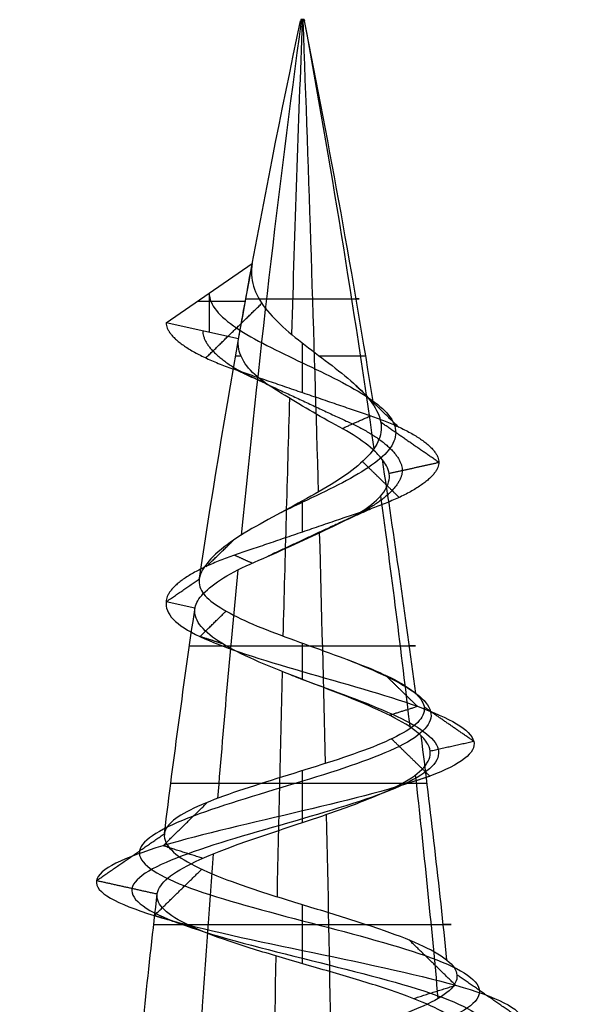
# Model space of a CAD drawing. Header units: millimetres. Extents: x -372 to 378, y -113 to 121.
# Tile 65 of 65: x 334 to 340, y 110 to 121. Entities that reach past the tile are written whole.
import ezdxf

# ---------------------------------------------------------------- set-up
doc = ezdxf.new("R2010")
doc.units = ezdxf.units.MM
doc.layers.add('Screw', color=7, linetype='Continuous', true_color=0xffffff)

msp = doc.modelspace()

# ---------------------------------------------------------------- linework, layer by layer
at = {"layer": 'Screw', "color": 7, "true_color": 0xffffff}
for p, q in [((336.825, 121.08, 1006.743), (336.822, 121.066, 1006.742)), ((336.824, 121.08, 1006.749), (336.861, 121.08, 1006.749)), ((336.826, 121.08, 1006.758), (336.824, 121.066, 1006.76)), ((336.839, 121.08, 1006.767), (336.838, 121.066, 1006.77)), ((336.842, 121.08, 1006.768), (336.842, 121.08, 1006.731)), ((336.845, 121.08, 1006.731), (336.846, 121.066, 1006.728)), ((336.854, 121.08, 1006.763), (336.856, 121.066, 1006.766)), ((336.861, 121.08, 1006.749), (336.864, 121.066, 1006.749)), ((335.343, 117.745, 1006.749), (336.29, 118.399, 1006.749)), ((335.816, 118.072, 1006.749), (335.816, 117.64, 1006.749)), ((335.688, 117.983, 1006.749), (336.214, 117.983, 1006.749)), ((336.139, 117.568, 1006.749), (335.343, 117.745, 1006.749)), ((335.659, 114.607, 1006.749), (335.343, 114.677, 1006.749))]:
    msp.add_line(p, q, dxfattribs=at)
at = {"layer": 'Screw', "color": 7, "true_color": 0xffffff, "extrusion": (0.018848, 7.91771e-15, -0.999822)}
msp.add_arc((99.378, 457.768, -1000.221), 104.311, 278.57845, 282, dxfattribs=at)
at = {"layer": 'Screw', "color": 7, "true_color": 0xffffff, "extrusion": (-0.772512, 2.53553e-13, 0.635)}
for start, end in [(258, 261.15889), (261.37148, 262.7652), (263.10315, 264.44953)]:
    msp.add_arc((-99.378, 1093.63, 379.071), 104.311, start, end, dxfattribs=at)
at = {"layer": 'Screw', "color": 7, "true_color": 0xffffff, "extrusion": (0.984564, -2.53553e-13, 0.175023)}
for start, end in [(78, 79.92855), (80.32112, 81.77536), (81.99168, 83.36379), (83.72372, 85.07324)]:
    msp.add_arc((99.378, 830.244, 507.847), 104.311, start, end, dxfattribs=at)
at = {"layer": 'Screw', "color": 7, "true_color": 0xffffff, "extrusion": (0, 1, 0)}
for centre, radius, start, end in [((-336.842, 1006.749, 121.066), 0.0215, 358.92, 160.92), ((-336.842, 1006.749, 121.066), 0.0215, 340.2, 358.92), ((-336.842, 1006.749, 121.08), 0.0186, 340.2, 180), ((-336.842, 1006.749, 121.066), 0.0215, 180, 340.2), ((-336.842, 1006.749, 121.08), 0.0186, 180, 340.2), ((-336.842, 1006.749, 121.066), 0.0215, 160.92, 180)]:
    msp.add_arc(centre, radius, start, end, dxfattribs=at)
at = {"layer": 'Screw', "color": 7, "true_color": 0xffffff, "extrusion": (0, -1, 0)}
for centre, radius, start, end in [((336.842, 1006.749, -121.073), 0.02, 360, 199.8), ((336.842, 1006.749, -121.073), 0.02, 199.8, 0), ((336.842, 1006.749, -118.01), 0.624, 181.08, 19.08), ((336.842, 1006.749, -117.378), 0.736, 156.5472, 181.08), ((336.842, 1006.749, -117.378), 0.736, 19.08, 75.1887), ((336.842, 1006.749, -114.191), 1.244, 181.08, 19.08), ((336.842, 1006.749, -112.678), 1.45, 19.08, 181.08), ((336.842, 1006.749, -111.128), 1.637, 181.08, 19.08)]:
    msp.add_arc(centre, radius, start, end, dxfattribs=at)
at = {"layer": 'Screw', "color": 7, "true_color": 0xffffff, "extrusion": (-0.984564, 2.53553e-13, -0.175023)}
for start, end in [(258, 260.89587), (261.14492, 262.55307), (262.86319, 264.21696)]:
    msp.add_arc((-99.378, 1034.264, -507.847), 104.311, start, end, dxfattribs=at)
at = {"layer": 'Screw', "color": 7, "true_color": 0xffffff, "extrusion": (-0.506335, 2.53553e-13, -0.862337)}
for start, end in [(258, 260.63153), (260.92032, 262.34029), (262.62334, 263.9836)]:
    msp.add_arc((-99.378, 321.29, -1038.712), 104.311, start, end, dxfattribs=at)
at = {"layer": 'Screw', "color": 7, "true_color": 0xffffff, "extrusion": (-0.326888, -8.7215e-14, 0.945063)}
msp.add_arc((-99.378, 545.422, 841.332), 104.311, 99.63402, 102, dxfattribs=at)
at = {"layer": 'Screw', "color": 7, "true_color": 0xffffff, "extrusion": (0, 0, -1)}
msp.add_arc((-438.852, 99.378, -1006.749), 104.311, 10.04253, 10.50624, dxfattribs=at)
at = {"layer": 'Screw', "color": 7, "true_color": 0xffffff, "extrusion": (-0.326888, -8.72566e-14, 0.945063)}
msp.add_arc((-99.378, 545.422, 841.332), 104.311, 97.87323, 99.30429, dxfattribs=at)
at = {"layer": 'Screw', "color": 7, "true_color": 0xffffff, "extrusion": (0.018848, 7.91901e-15, -0.999822)}
msp.add_arc((99.378, 457.768, -1000.221), 104.311, 277.02372, 278.39931, dxfattribs=at)
at = {"layer": 'Screw', "color": 7, "true_color": 0xffffff, "extrusion": (-0.326888, -8.72427e-14, 0.945063)}
msp.add_arc((-99.378, 545.422, 841.332), 104.311, 96.2506, 97.6164, dxfattribs=at)
at = {"layer": 'Screw', "color": 7, "true_color": 0xffffff, "extrusion": (0.018848, 7.92053e-15, -0.999822)}
msp.add_arc((99.378, 457.768, -1000.221), 104.311, 275.31878, 276.65673, dxfattribs=at)
at = {"layer": 'Screw', "color": 7, "true_color": 0xffffff}
for points, knots in [([(336.29, 118.399, 1006.749), (336.274, 118.314, 1006.833), (336.278, 118.229, 1006.923), (336.327, 118.066, 1007.094), (336.372, 117.985, 1007.176), (336.494, 117.827, 1007.313), (336.573, 117.748, 1007.37), (336.747, 117.595, 1007.447), (336.846, 117.518, 1007.467), (337.043, 117.368, 1007.466), (337.145, 117.292, 1007.444), (337.332, 117.145, 1007.36), (337.419, 117.072, 1007.298), (337.545, 116.944, 1007.163), (337.591, 116.889, 1007.094), (337.626, 116.835, 1007.02)], [0, 0, 0, 0, 0.00517405, 0.00517405, 0.01034873, 0.01034873, 0.01558777, 0.01558777, 0.02087104, 0.02087104, 0.02626269, 0.02626269, 0.03170822, 0.03170822, 0.0359002, 0.0359002, 0.0359002, 0.0359002]), ([(335.816, 118.072, 1006.749), (335.816, 117.944, 1007.018), (335.927, 117.816, 1007.285), (336.307, 117.561, 1007.664), (336.574, 117.433, 1007.775), (337.111, 117.177, 1007.775), (337.378, 117.049, 1007.664), (337.757, 116.794, 1007.285), (337.868, 116.666, 1007.018), (337.868, 116.41, 1006.481), (337.757, 116.282, 1006.214), (337.378, 116.027, 1005.834), (337.111, 115.899, 1005.723), (336.753, 115.729, 1005.723), (336.665, 115.686, 1005.736), (336.579, 115.644, 1005.759)], [0, 0, 0, 0, 0.947774, 0.947774, 1.895547, 1.895547, 2.843321, 2.843321, 3.791094, 3.791094, 4.738868, 4.738868, 5.686641, 5.686641, 6.000094, 6.000094, 6.000094, 6.000094]), ([(337.72, 116.243, 1007.053), (337.691, 116.279, 1007.116), (337.656, 116.316, 1007.176), (337.546, 116.414, 1007.321), (337.46, 116.477, 1007.4), (337.264, 116.594, 1007.519), (337.15, 116.652, 1007.561), (336.934, 116.775, 1007.591), (336.827, 116.838, 1007.585), (336.624, 116.962, 1007.534), (336.523, 117.024, 1007.488), (336.35, 117.142, 1007.36), (336.279, 117.207, 1007.279), (336.184, 117.333, 1007.109), (336.154, 117.395, 1007.019), (336.134, 117.494, 1006.869), (336.133, 117.532, 1006.809), (336.139, 117.568, 1006.749)], [0.6025161, 0.6025161, 0.6025161, 0.6025161, 0.6376367, 0.6376367, 0.695451, 0.695451, 0.7540424, 0.7540424, 0.8082466, 0.8082466, 0.8637674, 0.8637674, 0.9186339, 0.9186339, 0.9683673, 0.9683673, 1, 1, 1, 1]), ([(337.626, 116.835, 1007.02), (337.638, 116.817, 1006.996), (337.648, 116.8, 1006.971), (337.695, 116.71, 1006.843), (337.712, 116.639, 1006.73), (337.702, 116.497, 1006.506), (337.674, 116.426, 1006.391), (337.577, 116.287, 1006.181), (337.505, 116.217, 1006.083), (337.332, 116.078, 1005.92), (337.227, 116.008, 1005.854), (336.999, 115.872, 1005.765), (336.873, 115.804, 1005.742), (336.623, 115.668, 1005.744), (336.494, 115.599, 1005.769), (336.255, 115.464, 1005.865), (336.142, 115.398, 1005.938), (335.951, 115.262, 1006.118), (335.87, 115.191, 1006.227), (335.756, 115.059, 1006.465), (335.72, 114.996, 1006.595), (335.708, 114.938, 1006.728)], [0.0359002, 0.0359002, 0.0359002, 0.0359002, 0.03728194, 0.03728194, 0.042918, 0.042918, 0.04869105, 0.04869105, 0.05453393, 0.05453393, 0.06051555, 0.06051555, 0.06657532, 0.06657532, 0.07276908, 0.07276908, 0.0790522, 0.0790522, 0.08547717, 0.08547717, 0.09171949, 0.09171949, 0.09171949, 0.09171949]), ([(335.66, 114.615, 1006.727), (335.67, 114.662, 1006.598), (335.701, 114.714, 1006.472), (335.805, 114.823, 1006.232), (335.881, 114.883, 1006.118), (336.07, 115, 1005.92), (336.187, 115.058, 1005.835), (336.439, 115.167, 1005.717), (336.576, 115.228, 1005.684), (336.838, 115.347, 1005.67), (336.967, 115.407, 1005.687), (337.214, 115.524, 1005.765), (337.335, 115.58, 1005.83), (337.537, 115.694, 1005.995), (337.619, 115.756, 1006.096), (337.736, 115.876, 1006.312), (337.774, 115.938, 1006.429), (337.806, 116.056, 1006.671), (337.799, 116.111, 1006.801), (337.754, 116.195, 1006.966), (337.739, 116.219, 1007.01), (337.72, 116.243, 1007.053)], [0.0035642, 0.0035642, 0.0035642, 0.0035642, 0.0652627, 0.0652627, 0.1310071, 0.1310071, 0.1990783, 0.1990783, 0.265971, 0.265971, 0.3288149, 0.3288149, 0.3938542, 0.3938542, 0.4568098, 0.4568098, 0.5170571, 0.5170571, 0.5789705, 0.5789705, 0.6025161, 0.6025161, 0.6025161, 0.6025161]), ([(335.708, 114.938, 1006.728), (335.708, 114.934, 1006.735), (335.707, 114.931, 1006.743), (335.698, 114.869, 1006.885), (335.715, 114.814, 1007.026), (335.797, 114.71, 1007.287), (335.861, 114.66, 1007.41), (336.028, 114.557, 1007.629), (336.133, 114.503, 1007.726), (336.372, 114.397, 1007.877), (336.509, 114.344, 1007.933), (336.79, 114.24, 1007.993), (336.939, 114.187, 1007.998), (337.228, 114.082, 1007.957), (337.373, 114.028, 1007.909), (337.635, 113.925, 1007.768), (337.755, 113.872, 1007.672), (337.952, 113.769, 1007.448), (338.032, 113.717, 1007.318), (338.087, 113.667, 1007.18)], [0.09171949, 0.09171949, 0.09171949, 0.09171949, 0.09206875, 0.09206875, 0.09842565, 0.09842565, 0.10462555, 0.10462555, 0.1110412, 0.1110412, 0.11759669, 0.11759669, 0.12421277, 0.12421277, 0.13095434, 0.13095434, 0.13775803, 0.13775803, 0.14451072, 0.14451072, 0.14451072, 0.14451072]), ([(335.343, 114.677, 1006.749), (335.327, 114.549, 1007.142), (335.442, 114.422, 1007.559), (335.987, 114.166, 1008.195), (336.399, 114.038, 1008.408), (337.285, 113.782, 1008.472), (337.752, 113.655, 1008.321), (338.459, 113.399, 1007.704), (338.693, 113.271, 1007.242), (338.757, 113.015, 1006.256), (338.585, 112.888, 1005.739), (337.898, 112.632, 1004.961), (337.385, 112.504, 1004.707), (336.299, 112.248, 1004.643), (335.732, 112.121, 1004.835), (334.883, 111.865, 1005.594), (334.598, 111.737, 1006.156), (334.554, 111.481, 1007.342), (334.795, 111.354, 1007.943), (335.63, 111.098, 1008.814), (336.229, 110.97, 1009.079), (337.456, 110.714, 1009.105), (338.076, 110.587, 1008.865), (338.976, 110.331, 1008.001), (339.249, 110.203, 1007.383), (339.274, 109.947, 1006.116), (339.026, 109.82, 1005.475), (338.134, 109.564, 1004.547), (337.496, 109.436, 1004.266), (336.189, 109.18, 1004.24), (335.528, 109.053, 1004.497), (334.572, 108.797, 1005.417), (334.279, 108.669, 1006.076), (334.26, 108.413, 1007.423), (334.534, 108.286, 1008.098), (335.485, 108.03, 1009.066), (336.159, 107.902, 1009.354), (337.526, 107.646, 1009.367), (338.211, 107.519, 1009.092), (339.194, 107.263, 1008.127), (339.485, 107.135, 1007.443), (339.498, 106.88, 1006.055), (339.219, 106.752, 1005.361), (338.24, 106.496, 1004.363), (337.546, 106.368, 1004.068), (336.138, 106.113, 1004.055), (335.434, 105.985, 1004.338), (334.422, 105.729, 1005.332), (334.125, 105.601, 1006.035), (334.107, 105.362, 1007.374), (334.316, 105.25, 1008.004), (335.101, 105.026, 1008.996), (335.672, 104.914, 1009.353), (336.923, 104.69, 1009.625), (337.598, 104.579, 1009.538), (338.751, 104.355, 1008.947), (339.224, 104.243, 1008.445), (339.746, 104.019, 1007.243), (339.793, 103.907, 1006.547), (339.43, 103.684, 1005.271), (339.02, 103.572, 1004.697), (337.917, 103.348, 1003.933), (337.228, 103.236, 1003.747), (335.876, 103.013, 1003.858), (335.218, 102.901, 1004.154), (334.231, 102.677, 1005.109), (333.908, 102.565, 1005.763), (333.749, 102.341, 1007.142), (333.934, 102.23, 1007.857), (334.706, 102.006, 1009.012), (335.297, 101.894, 1009.45), (336.627, 101.67, 1009.853), (337.361, 101.559, 1009.817), (338.645, 101.335, 1009.286), (339.19, 101.223, 1008.792), (339.845, 100.999, 1007.566), (339.953, 100.887, 1006.839), (339.681, 100.664, 1005.476), (339.303, 100.552, 1004.845), (338.229, 100.328, 1003.964), (337.537, 100.216, 1003.716), (336.147, 99.993, 1003.716), (335.455, 99.881, 1003.964), (334.381, 99.657, 1004.845), (334.003, 99.545, 1005.476), (333.732, 99.321, 1006.839), (333.84, 99.21, 1007.566), (334.495, 98.986, 1008.792), (335.039, 98.874, 1009.286), (336.323, 98.65, 1009.817), (337.058, 98.538, 1009.853), (338.388, 98.315, 1009.45), (338.978, 98.203, 1009.012), (339.75, 97.979, 1007.857), (339.929, 97.867, 1007.143), (339.793, 97.644, 1005.76), (339.478, 97.532, 1005.096), (338.496, 97.308, 1004.113), (337.831, 97.196, 1003.799), (336.448, 96.973, 1003.663), (335.735, 96.861, 1003.841), (334.579, 96.637, 1004.613), (334.141, 96.525, 1005.204), (333.738, 96.301, 1006.534), (333.774, 96.19, 1007.268), (334.306, 95.966, 1008.552), (334.8, 95.854, 1009.097), (336.025, 95.63, 1009.752), (336.752, 95.518, 1009.86), (338.115, 95.295, 1009.588), (338.746, 95.183, 1009.21), (339.628, 94.959, 1008.136), (339.875, 94.847, 1007.444), (339.875, 94.624, 1006.054), (339.628, 94.512, 1005.362), (338.746, 94.288, 1004.288), (338.115, 94.176, 1003.91), (336.752, 93.953, 1003.639), (336.025, 93.841, 1003.747), (334.8, 93.617, 1004.402), (334.306, 93.505, 1004.946), (333.774, 93.281, 1006.23), (333.738, 93.17, 1006.965), (334.141, 92.946, 1008.295), (334.579, 92.834, 1008.885), (335.735, 92.61, 1009.657), (336.448, 92.498, 1009.836), (337.831, 92.275, 1009.7), (338.496, 92.163, 1009.385), (339.478, 91.939, 1008.403), (339.793, 91.827, 1007.738), (339.929, 91.604, 1006.355), (339.75, 91.492, 1005.642), (338.978, 91.268, 1004.486), (338.388, 91.156, 1004.048), (337.058, 90.932, 1003.645), (336.323, 90.821, 1003.681), (335.039, 90.597, 1004.213), (334.495, 90.485, 1004.707), (333.84, 90.261, 1005.932), (333.732, 90.15, 1006.659), (334.003, 89.926, 1008.022), (334.381, 89.814, 1008.653), (335.455, 89.59, 1009.535), (336.147, 89.478, 1009.782), (337.537, 89.255, 1009.782), (338.229, 89.143, 1009.535), (339.303, 88.919, 1008.653), (339.681, 88.807, 1008.022), (339.953, 88.584, 1006.659), (339.845, 88.472, 1005.932), (339.19, 88.248, 1004.707), (338.645, 88.136, 1004.213), (337.361, 87.912, 1003.681), (336.627, 87.801, 1003.645), (335.297, 87.577, 1004.048), (334.706, 87.465, 1004.486), (333.934, 87.241, 1005.642), (333.756, 87.13, 1006.355), (333.892, 86.906, 1007.738), (334.206, 86.794, 1008.403), (335.189, 86.57, 1009.385), (335.853, 86.458, 1009.7), (337.236, 86.235, 1009.836), (337.95, 86.123, 1009.657), (339.105, 85.899, 1008.885), (339.543, 85.787, 1008.295), (339.946, 85.564, 1006.965), (339.91, 85.452, 1006.23), (339.379, 85.228, 1004.946), (338.885, 85.116, 1004.402), (337.659, 84.892, 1003.747), (336.932, 84.781, 1003.639), (335.569, 84.557, 1003.91), (334.938, 84.445, 1004.288), (334.057, 84.221, 1005.362), (333.809, 84.11, 1006.053), (333.809, 83.998, 1006.749)], [0.0909091, 0.0909091, 0.0909091, 0.0909091, 0.1022727, 0.1022727, 0.1136364, 0.1136364, 0.125, 0.125, 0.1363636, 0.1363636, 0.1477273, 0.1477273, 0.1590909, 0.1590909, 0.1704545, 0.1704545, 0.1818182, 0.1818182, 0.1931818, 0.1931818, 0.2045455, 0.2045455, 0.2159091, 0.2159091, 0.2272727, 0.2272727, 0.2386364, 0.2386364, 0.25, 0.25, 0.2613636, 0.2613636, 0.2727273, 0.2727273, 0.2840909, 0.2840909, 0.2954545, 0.2954545, 0.3068182, 0.3068182, 0.3181818, 0.3181818, 0.3295455, 0.3295455, 0.3409091, 0.3409091, 0.3522727, 0.3522727, 0.3636364, 0.3636364, 0.3735795, 0.3735795, 0.3835227, 0.3835227, 0.3934659, 0.3934659, 0.4034091, 0.4034091, 0.4133523, 0.4133523, 0.4232955, 0.4232955, 0.4332386, 0.4332386, 0.4431818, 0.4431818, 0.453125, 0.453125, 0.4630682, 0.4630682, 0.4730114, 0.4730114, 0.4829545, 0.4829545, 0.4928977, 0.4928977, 0.5028409, 0.5028409, 0.5127841, 0.5127841, 0.5227273, 0.5227273, 0.5326705, 0.5326705, 0.5426136, 0.5426136, 0.5525568, 0.5525568, 0.5625, 0.5625, 0.5724432, 0.5724432, 0.5823864, 0.5823864, 0.5923295, 0.5923295, 0.6022727, 0.6022727, 0.6122159, 0.6122159, 0.6221591, 0.6221591, 0.6321023, 0.6321023, 0.6420455, 0.6420455, 0.6519886, 0.6519886, 0.6619318, 0.6619318, 0.671875, 0.671875, 0.6818182, 0.6818182, 0.6917614, 0.6917614, 0.7017045, 0.7017045, 0.7116477, 0.7116477, 0.7215909, 0.7215909, 0.7315341, 0.7315341, 0.7414773, 0.7414773, 0.7514205, 0.7514205, 0.7613636, 0.7613636, 0.7713068, 0.7713068, 0.78125, 0.78125, 0.7911932, 0.7911932, 0.8011364, 0.8011364, 0.8110795, 0.8110795, 0.8210227, 0.8210227, 0.8309659, 0.8309659, 0.8409091, 0.8409091, 0.8508523, 0.8508523, 0.8607955, 0.8607955, 0.8707386, 0.8707386, 0.8806818, 0.8806818, 0.890625, 0.890625, 0.9005682, 0.9005682, 0.9105114, 0.9105114, 0.9204545, 0.9204545, 0.9303977, 0.9303977, 0.9403409, 0.9403409, 0.9502841, 0.9502841, 0.9602273, 0.9602273, 0.9701705, 0.9701705, 0.9801136, 0.9801136, 0.9900568, 0.9900568, 1, 1, 1, 1]), ([(338.147, 113.204, 1007.2), (338.127, 113.223, 1007.251), (338.104, 113.243, 1007.3), (337.999, 113.322, 1007.492), (337.892, 113.383, 1007.623), (337.644, 113.504, 1007.835), (337.501, 113.566, 1007.918), (337.199, 113.686, 1008.025), (337.036, 113.748, 1008.051), (336.721, 113.869, 1008.043), (336.564, 113.931, 1008.009), (336.278, 114.052, 1007.89), (336.145, 114.114, 1007.804), (335.925, 114.235, 1007.594), (335.834, 114.297, 1007.468), (335.708, 114.42, 1007.197), (335.669, 114.481, 1007.049), (335.656, 114.564, 1006.851), (335.656, 114.585, 1006.8), (335.659, 114.607, 1006.749)], [0.93736705, 0.93736705, 0.93736705, 0.93736705, 0.94016165, 0.94016165, 0.94869079, 0.94869079, 0.95708589, 0.95708589, 0.96537684, 0.96537684, 0.9735392, 0.9735392, 0.98158546, 0.98158546, 0.98951045, 0.98951045, 0.99730872, 0.99730872, 1, 1, 1, 1]), ([(337.338, 114.041, 1007.913), (337.493, 113.978, 1007.864), (337.641, 113.916, 1007.785), (338.037, 113.726, 1007.457), (338.219, 113.598, 1007.118), (338.283, 113.342, 1006.38), (338.162, 113.214, 1005.986), (337.65, 112.959, 1005.384), (337.261, 112.831, 1005.18), (336.423, 112.575, 1005.116), (335.979, 112.447, 1005.258), (335.306, 112.192, 1005.841), (335.072, 112.064, 1006.28), (335.027, 111.808, 1007.218), (335.217, 111.68, 1007.696), (335.877, 111.425, 1008.392), (336.353, 111.297, 1008.606), (337.332, 111.041, 1008.631), (337.829, 110.913, 1008.442), (338.553, 110.658, 1007.754), (338.775, 110.53, 1007.259), (338.801, 110.274, 1006.24), (338.604, 110.146, 1005.722), (337.887, 109.891, 1004.97), (337.372, 109.763, 1004.739), (336.313, 109.507, 1004.714), (335.775, 109.379, 1004.919), (334.994, 109.124, 1005.664), (334.752, 108.996, 1006.2), (334.733, 108.74, 1007.299), (334.956, 108.612, 1007.851), (335.732, 108.357, 1008.644), (336.282, 108.229, 1008.881), (337.402, 107.973, 1008.893), (337.964, 107.845, 1008.669), (338.771, 107.59, 1007.88), (339.012, 107.462, 1007.319), (339.025, 107.206, 1006.179), (338.796, 107.078, 1005.608), (337.993, 106.823, 1004.786), (337.422, 106.695, 1004.541), (336.262, 106.439, 1004.528), (335.681, 106.311, 1004.761), (334.845, 106.056, 1005.579), (334.599, 105.928, 1006.159), (334.581, 105.688, 1007.265), (334.751, 105.576, 1007.788), (335.398, 105.353, 1008.612), (335.87, 105.241, 1008.91), (336.909, 105.017, 1009.139), (337.471, 104.905, 1009.069), (338.432, 104.682, 1008.581), (338.828, 104.57, 1008.164), (339.267, 104.346, 1007.162), (339.309, 104.234, 1006.58), (339.008, 104.01, 1005.513), (338.667, 103.899, 1005.03), (337.744, 103.675, 1004.387), (337.167, 103.563, 1004.229), (336.03, 103.339, 1004.318), (335.476, 103.227, 1004.566), (334.643, 103.004, 1005.367), (334.368, 102.892, 1005.917), (334.231, 102.668, 1007.08), (334.388, 102.556, 1007.684), (335.04, 102.333, 1008.659), (335.538, 102.221, 1009.028), (336.66, 101.997, 1009.369), (337.28, 101.885, 1009.338), (338.363, 101.661, 1008.89), (338.823, 101.55, 1008.473), (339.376, 101.326, 1007.439), (339.467, 101.214, 1006.825), (339.238, 100.99, 1005.675), (338.919, 100.879, 1005.142), (338.013, 100.655, 1004.399), (337.429, 100.543, 1004.189), (336.256, 100.319, 1004.189), (335.672, 100.207, 1004.399), (334.765, 99.984, 1005.142), (334.446, 99.872, 1005.675), (334.217, 99.648, 1006.825), (334.308, 99.536, 1007.439), (334.861, 99.313, 1008.473), (335.321, 99.201, 1008.89), (336.404, 98.977, 1009.338), (337.024, 98.865, 1009.369), (338.146, 98.641, 1009.028), (338.645, 98.53, 1008.659), (339.296, 98.306, 1007.684), (339.447, 98.194, 1007.082), (339.332, 97.97, 1005.915), (339.067, 97.858, 1005.354), (338.237, 97.635, 1004.525), (337.677, 97.523, 1004.259), (336.51, 97.299, 1004.144), (335.908, 97.187, 1004.295), (334.933, 96.964, 1004.947), (334.563, 96.852, 1005.445), (334.222, 96.628, 1006.567), (334.253, 96.516, 1007.187), (334.702, 96.293, 1008.27), (335.118, 96.181, 1008.73), (336.153, 95.957, 1009.283), (336.766, 95.845, 1009.374), (337.917, 95.621, 1009.145), (338.449, 95.51, 1008.826), (339.193, 95.286, 1007.92), (339.402, 95.174, 1007.336), (339.402, 94.95, 1006.163), (339.193, 94.838, 1005.579), (338.449, 94.615, 1004.672), (337.917, 94.503, 1004.353), (336.766, 94.279, 1004.124), (336.153, 94.167, 1004.215), (335.118, 93.944, 1004.768), (334.702, 93.832, 1005.228), (334.253, 93.608, 1006.311), (334.222, 93.496, 1006.931), (334.563, 93.273, 1008.053), (334.933, 93.161, 1008.552), (335.908, 92.937, 1009.203), (336.51, 92.825, 1009.354), (337.677, 92.601, 1009.239), (338.237, 92.49, 1008.974), (339.067, 92.266, 1008.144), (339.332, 92.154, 1007.584), (339.447, 91.93, 1006.417), (339.296, 91.818, 1005.815), (338.645, 91.595, 1004.84), (338.146, 91.483, 1004.47), (337.024, 91.259, 1004.129), (336.404, 91.147, 1004.16), (335.321, 90.924, 1004.609), (334.861, 90.812, 1005.025), (334.308, 90.588, 1006.06), (334.217, 90.476, 1006.673), (334.446, 90.253, 1007.824), (334.765, 90.141, 1008.356), (335.672, 89.917, 1009.1), (336.256, 89.805, 1009.309), (337.429, 89.581, 1009.309), (338.013, 89.47, 1009.1), (338.919, 89.246, 1008.356), (339.238, 89.134, 1007.824), (339.467, 88.91, 1006.673), (339.376, 88.798, 1006.06), (338.823, 88.575, 1005.025), (338.363, 88.463, 1004.609), (337.28, 88.239, 1004.16), (336.66, 88.127, 1004.129), (335.538, 87.904, 1004.47), (335.04, 87.792, 1004.84), (334.388, 87.568, 1005.815), (334.237, 87.456, 1006.417), (334.352, 87.232, 1007.584), (334.618, 87.121, 1008.144), (335.447, 86.897, 1008.974), (336.008, 86.785, 1009.239), (337.175, 86.561, 1009.354), (337.777, 86.45, 1009.203), (338.752, 86.226, 1008.552), (339.121, 86.114, 1008.053), (339.462, 85.89, 1006.931), (339.431, 85.778, 1006.311), (338.983, 85.555, 1005.228), (338.566, 85.443, 1004.768), (337.532, 85.219, 1004.215), (336.918, 85.107, 1004.124), (335.768, 84.884, 1004.353), (335.235, 84.772, 1004.672), (334.492, 84.548, 1005.579), (334.282, 84.436, 1006.162), (334.282, 84.324, 1006.749)], [9.962929, 9.962929, 9.962929, 9.962929, 10.425509, 10.425509, 11.373282, 11.373282, 12.321056, 12.321056, 13.268829, 13.268829, 14.216603, 14.216603, 15.164377, 15.164377, 16.11215, 16.11215, 17.059924, 17.059924, 18.007697, 18.007697, 18.955471, 18.955471, 19.903244, 19.903244, 20.851018, 20.851018, 21.798791, 21.798791, 22.746565, 22.746565, 23.694338, 23.694338, 24.642112, 24.642112, 25.589885, 25.589885, 26.537659, 26.537659, 27.485432, 27.485432, 28.433206, 28.433206, 29.38098, 29.38098, 30.328753, 30.328753, 31.158055, 31.158055, 31.987357, 31.987357, 32.816659, 32.816659, 33.64596, 33.64596, 34.475262, 34.475262, 35.304564, 35.304564, 36.133866, 36.133866, 36.963168, 36.963168, 37.79247, 37.79247, 38.621772, 38.621772, 39.451073, 39.451073, 40.280375, 40.280375, 41.109677, 41.109677, 41.938979, 41.938979, 42.768281, 42.768281, 43.597583, 43.597583, 44.426884, 44.426884, 45.256186, 45.256186, 46.085488, 46.085488, 46.91479, 46.91479, 47.744092, 47.744092, 48.573394, 48.573394, 49.402695, 49.402695, 50.231997, 50.231997, 51.061299, 51.061299, 51.890601, 51.890601, 52.719903, 52.719903, 53.549205, 53.549205, 54.378507, 54.378507, 55.207808, 55.207808, 56.03711, 56.03711, 56.866412, 56.866412, 57.695714, 57.695714, 58.525016, 58.525016, 59.354318, 59.354318, 60.183619, 60.183619, 61.012921, 61.012921, 61.842223, 61.842223, 62.671525, 62.671525, 63.500827, 63.500827, 64.330129, 64.330129, 65.15943, 65.15943, 65.988732, 65.988732, 66.818034, 66.818034, 67.647336, 67.647336, 68.476638, 68.476638, 69.30594, 69.30594, 70.135242, 70.135242, 70.964543, 70.964543, 71.793845, 71.793845, 72.623147, 72.623147, 73.452449, 73.452449, 74.281751, 74.281751, 75.111053, 75.111053, 75.940354, 75.940354, 76.769656, 76.769656, 77.598958, 77.598958, 78.42826, 78.42826, 79.257562, 79.257562, 80.086864, 80.086864, 80.916165, 80.916165, 81.745467, 81.745467, 82.574769, 82.574769, 83.404071, 83.404071, 83.404071, 83.404071]), ([(336.712, 113.873, 1008.032), (336.755, 113.857, 1008.04), (336.798, 113.84, 1008.047), (337.183, 113.696, 1008.083), (337.549, 113.568, 1007.973), (338.112, 113.312, 1007.501), (338.303, 113.184, 1007.14), (338.367, 112.929, 1006.358), (338.237, 112.801, 1005.942), (337.694, 112.545, 1005.309), (337.283, 112.417, 1005.096), (336.401, 112.162, 1005.032), (335.935, 112.034, 1005.183), (335.231, 111.778, 1005.797), (334.988, 111.65, 1006.258), (334.943, 111.395, 1007.24), (335.142, 111.267, 1007.74), (335.833, 111.011, 1008.467), (336.331, 110.883, 1008.69), (337.354, 110.628, 1008.715), (337.873, 110.5, 1008.517), (338.628, 110.244, 1007.798), (338.86, 110.116, 1007.281), (338.885, 109.861, 1006.218), (338.679, 109.733, 1005.678), (337.931, 109.477, 1004.895), (337.394, 109.349, 1004.655), (336.291, 109.094, 1004.629), (335.731, 108.966, 1004.844), (334.919, 108.71, 1005.62), (334.668, 108.582, 1006.177), (334.649, 108.327, 1007.321), (334.881, 108.199, 1007.894), (335.688, 107.943, 1008.719), (336.26, 107.815, 1008.965), (337.424, 107.56, 1008.977), (338.007, 107.432, 1008.744), (338.846, 107.176, 1007.923), (339.096, 107.048, 1007.341), (339.109, 106.793, 1006.157), (338.871, 106.665, 1005.564), (338.037, 106.409, 1004.711), (337.444, 106.281, 1004.457), (336.24, 106.026, 1004.444), (335.637, 105.898, 1004.686), (334.77, 105.642, 1005.535), (334.515, 105.514, 1006.137), (334.497, 105.275, 1007.284), (334.674, 105.163, 1007.826), (335.346, 104.939, 1008.68), (335.835, 104.827, 1008.989), (336.911, 104.604, 1009.225), (337.494, 104.492, 1009.152), (338.489, 104.268, 1008.646), (338.898, 104.156, 1008.214), (339.352, 103.933, 1007.176), (339.395, 103.821, 1006.574), (339.083, 103.597, 1005.47), (338.73, 103.485, 1004.971), (337.775, 103.261, 1004.306), (337.177, 103.15, 1004.143), (336.003, 102.926, 1004.236), (335.43, 102.814, 1004.493), (334.57, 102.59, 1005.321), (334.286, 102.478, 1005.89), (334.145, 102.255, 1007.091), (334.307, 102.143, 1007.714), (334.98, 101.919, 1008.722), (335.495, 101.807, 1009.103), (336.654, 101.584, 1009.455), (337.294, 101.472, 1009.423), (338.413, 101.248, 1008.96), (338.888, 101.136, 1008.53), (339.459, 100.913, 1007.461), (339.553, 100.801, 1006.827), (339.317, 100.577, 1005.639), (338.987, 100.465, 1005.09), (338.051, 100.241, 1004.321), (337.448, 100.13, 1004.105), (336.237, 99.906, 1004.105), (335.633, 99.794, 1004.321), (334.697, 99.57, 1005.09), (334.367, 99.458, 1005.639), (334.131, 99.235, 1006.827), (334.225, 99.123, 1007.461), (334.796, 98.899, 1008.53), (335.271, 98.787, 1008.96), (336.39, 98.564, 1009.423), (337.03, 98.452, 1009.455), (338.189, 98.228, 1009.103), (338.704, 98.116, 1008.722), (339.377, 97.893, 1007.714), (339.533, 97.781, 1007.093), (339.414, 97.557, 1005.887), (339.14, 97.445, 1005.308), (338.283, 97.221, 1004.451), (337.704, 97.11, 1004.177), (336.499, 96.886, 1004.059), (335.877, 96.774, 1004.214), (334.87, 96.55, 1004.887), (334.488, 96.438, 1005.402), (334.136, 96.215, 1006.561), (334.168, 96.103, 1007.201), (334.631, 95.879, 1008.32), (335.062, 95.767, 1008.795), (336.13, 95.544, 1009.366), (336.764, 95.432, 1009.46), (337.952, 95.208, 1009.224), (338.502, 95.096, 1008.894), (339.27, 94.873, 1007.958), (339.486, 94.761, 1007.355), (339.486, 94.537, 1006.144), (339.27, 94.425, 1005.54), (338.502, 94.201, 1004.604), (337.952, 94.09, 1004.274), (336.764, 93.866, 1004.038), (336.13, 93.754, 1004.132), (335.062, 93.53, 1004.703), (334.631, 93.418, 1005.178), (334.168, 93.195, 1006.297), (334.136, 93.083, 1006.937), (334.488, 92.859, 1008.096), (334.87, 92.747, 1008.611), (335.877, 92.524, 1009.284), (336.499, 92.412, 1009.44), (337.704, 92.188, 1009.321), (338.283, 92.076, 1009.047), (339.14, 91.852, 1008.19), (339.414, 91.741, 1007.611), (339.533, 91.517, 1006.406), (339.377, 91.405, 1005.784), (338.704, 91.181, 1004.777), (338.189, 91.07, 1004.395), (337.03, 90.846, 1004.043), (336.39, 90.734, 1004.075), (335.271, 90.51, 1004.538), (334.796, 90.398, 1004.969), (334.225, 90.175, 1006.037), (334.131, 90.063, 1006.671), (334.367, 89.839, 1007.859), (334.697, 89.727, 1008.409), (335.633, 89.504, 1009.177), (336.237, 89.392, 1009.393), (337.448, 89.168, 1009.393), (338.051, 89.056, 1009.177), (338.987, 88.832, 1008.409), (339.317, 88.721, 1007.859), (339.553, 88.497, 1006.671), (339.459, 88.385, 1006.037), (338.888, 88.161, 1004.969), (338.413, 88.049, 1004.538), (337.294, 87.826, 1004.075), (336.654, 87.714, 1004.043), (335.495, 87.49, 1004.395), (334.98, 87.378, 1004.777), (334.307, 87.155, 1005.784), (334.152, 87.043, 1006.406), (334.27, 86.819, 1007.611), (334.544, 86.707, 1008.19), (335.401, 86.484, 1009.047), (335.98, 86.372, 1009.321), (337.186, 86.148, 1009.44), (337.807, 86.036, 1009.284), (338.815, 85.812, 1008.611), (339.196, 85.701, 1008.096), (339.548, 85.477, 1006.937), (339.516, 85.365, 1006.297), (339.053, 85.141, 1005.178), (338.623, 85.029, 1004.703), (337.554, 84.806, 1004.132), (336.92, 84.694, 1004.038), (335.732, 84.47, 1004.274), (335.183, 84.358, 1004.604), (334.414, 84.135, 1005.54), (334.198, 84.023, 1006.143), (334.198, 83.911, 1006.749)], [2.782471, 2.782471, 2.782471, 2.782471, 2.974275, 2.974275, 4.461413, 4.461413, 5.948551, 5.948551, 7.435688, 7.435688, 8.922826, 8.922826, 10.409964, 10.409964, 11.897102, 11.897102, 13.384239, 13.384239, 14.871377, 14.871377, 16.358515, 16.358515, 17.845652, 17.845652, 19.33279, 19.33279, 20.819928, 20.819928, 22.307065, 22.307065, 23.794203, 23.794203, 25.281341, 25.281341, 26.768478, 26.768478, 28.255616, 28.255616, 29.742754, 29.742754, 31.229892, 31.229892, 32.717029, 32.717029, 34.204167, 34.204167, 35.691305, 35.691305, 36.99255, 36.99255, 38.293796, 38.293796, 39.595041, 39.595041, 40.896287, 40.896287, 42.197532, 42.197532, 43.498777, 43.498777, 44.800023, 44.800023, 46.101268, 46.101268, 47.402514, 47.402514, 48.703759, 48.703759, 50.005005, 50.005005, 51.30625, 51.30625, 52.607496, 52.607496, 53.908741, 53.908741, 55.209987, 55.209987, 56.511232, 56.511232, 57.812478, 57.812478, 59.113723, 59.113723, 60.414969, 60.414969, 61.716214, 61.716214, 63.01746, 63.01746, 64.318705, 64.318705, 65.619951, 65.619951, 66.921196, 66.921196, 68.222442, 68.222442, 69.523687, 69.523687, 70.824933, 70.824933, 72.126178, 72.126178, 73.427423, 73.427423, 74.728669, 74.728669, 76.029914, 76.029914, 77.33116, 77.33116, 78.632405, 78.632405, 79.933651, 79.933651, 81.234896, 81.234896, 82.536142, 82.536142, 83.837387, 83.837387, 85.138633, 85.138633, 86.439878, 86.439878, 87.741124, 87.741124, 89.042369, 89.042369, 90.343615, 90.343615, 91.64486, 91.64486, 92.946106, 92.946106, 94.247351, 94.247351, 95.548597, 95.548597, 96.849842, 96.849842, 98.151088, 98.151088, 99.452333, 99.452333, 100.753579, 100.753579, 102.054824, 102.054824, 103.35607, 103.35607, 104.657315, 104.657315, 105.95856, 105.95856, 107.259806, 107.259806, 108.561051, 108.561051, 109.862297, 109.862297, 111.163542, 111.163542, 112.464788, 112.464788, 113.766033, 113.766033, 115.067279, 115.067279, 116.368524, 116.368524, 117.66977, 117.66977, 118.971015, 118.971015, 118.971015, 118.971015]), ([(338.087, 113.667, 1007.18), (338.089, 113.666, 1007.176), (338.09, 113.664, 1007.173), (338.148, 113.611, 1007.026), (338.178, 113.559, 1006.87), (338.185, 113.456, 1006.559), (338.16, 113.402, 1006.4), (338.057, 113.299, 1006.101), (337.978, 113.247, 1005.958), (337.776, 113.145, 1005.709), (337.651, 113.092, 1005.601), (337.373, 112.989, 1005.434), (337.215, 112.937, 1005.373), (336.892, 112.835, 1005.311), (336.723, 112.783, 1005.309), (336.394, 112.68, 1005.361), (336.23, 112.628, 1005.417), (335.935, 112.527, 1005.581), (335.8, 112.475, 1005.691), (335.576, 112.374, 1005.949), (335.485, 112.323, 1006.101), (335.367, 112.228, 1006.408), (335.333, 112.181, 1006.564), (335.324, 112.133, 1006.721)], [0.14451072, 0.14451072, 0.14451072, 0.14451072, 0.14468214, 0.14468214, 0.15167634, 0.15167634, 0.1587722, 0.1587722, 0.16595911, 0.16595911, 0.17322268, 0.17322268, 0.18059749, 0.18059749, 0.18803088, 0.18803088, 0.19558335, 0.19558335, 0.2031895, 0.2031895, 0.21089184, 0.21089184, 0.21790536, 0.21790536, 0.21790536, 0.21790536]), ([(335.245, 111.47, 1006.719), (335.255, 111.525, 1006.541), (335.295, 111.583, 1006.363), (335.434, 111.699, 1006.028), (335.538, 111.759, 1005.867), (335.79, 111.878, 1005.597), (335.941, 111.938, 1005.484), (336.268, 112.058, 1005.322), (336.448, 112.118, 1005.27), (336.806, 112.237, 1005.234), (336.99, 112.298, 1005.248), (337.334, 112.418, 1005.339), (337.498, 112.479, 1005.416), (337.784, 112.598, 1005.62), (337.909, 112.659, 1005.749), (338.101, 112.779, 1006.037), (338.172, 112.84, 1006.199), (338.249, 112.96, 1006.531), (338.257, 113.02, 1006.706), (338.218, 113.121, 1006.985), (338.189, 113.163, 1007.095), (338.147, 113.204, 1007.2)], [0.84938904, 0.84938904, 0.84938904, 0.84938904, 0.85846734, 0.85846734, 0.86795273, 0.86795273, 0.87736896, 0.87736896, 0.88666709, 0.88666709, 0.8958651, 0.8958651, 0.90494255, 0.90494255, 0.9139247, 0.9139247, 0.9227773, 0.9227773, 0.93153669, 0.93153669, 0.93736705, 0.93736705, 0.93736705, 0.93736705]), ([(335.324, 112.133, 1006.721), (335.323, 112.128, 1006.737), (335.323, 112.123, 1006.754), (335.318, 112.063, 1006.947), (335.345, 112.004, 1007.126), (335.457, 111.888, 1007.464), (335.546, 111.829, 1007.627), (335.772, 111.714, 1007.911), (335.912, 111.656, 1008.034), (336.225, 111.541, 1008.225), (336.402, 111.483, 1008.295), (336.765, 111.369, 1008.367), (336.957, 111.312, 1008.372), (337.327, 111.197, 1008.316), (337.511, 111.139, 1008.254), (337.844, 111.026, 1008.072), (337.997, 110.969, 1007.949), (338.251, 110.854, 1007.662), (338.354, 110.796, 1007.493), (338.427, 110.738, 1007.308), (338.429, 110.737, 1007.304), (338.431, 110.735, 1007.299)], [0.21790536, 0.21790536, 0.21790536, 0.21790536, 0.21865324, 0.21865324, 0.22660347, 0.22660347, 0.23475729, 0.23475729, 0.24295812, 0.24295812, 0.25126662, 0.25126662, 0.25962991, 0.25962991, 0.26811504, 0.26811504, 0.27665183, 0.27665183, 0.28529787, 0.28529787, 0.28553465, 0.28553465, 0.28553465, 0.28553465]), ([(338.495, 110.093, 1007.321), (338.427, 110.146, 1007.5), (338.329, 110.2, 1007.669), (338.078, 110.31, 1007.972), (337.919, 110.369, 1008.106), (337.571, 110.483, 1008.307), (337.377, 110.541, 1008.377), (336.985, 110.655, 1008.444), (336.781, 110.713, 1008.443), (336.393, 110.828, 1008.37), (336.205, 110.886, 1008.299), (335.87, 111, 1008.098), (335.719, 111.058, 1007.967), (335.478, 111.173, 1007.665), (335.384, 111.23, 1007.492), (335.264, 111.345, 1007.129), (335.236, 111.403, 1006.936), (335.244, 111.464, 1006.737), (335.244, 111.467, 1006.728), (335.245, 111.47, 1006.719)], [0.76962346, 0.76962346, 0.76962346, 0.76962346, 0.77928099, 0.77928099, 0.7895125, 0.7895125, 0.79964683, 0.79964683, 0.80969778, 0.80969778, 0.81964254, 0.81964254, 0.82950608, 0.82950608, 0.83926127, 0.83926127, 0.84891991, 0.84891991, 0.84938904, 0.84938904, 0.84938904, 0.84938904]), ([(338.431, 110.735, 1007.299), (338.498, 110.68, 1007.122), (338.536, 110.625, 1006.93), (338.546, 110.514, 1006.545), (338.516, 110.455, 1006.345), (338.392, 110.342, 1005.97), (338.294, 110.286, 1005.789), (338.046, 110.174, 1005.476), (337.893, 110.116, 1005.339), (337.55, 110.003, 1005.127), (337.356, 109.946, 1005.049), (336.958, 109.835, 1004.966), (336.748, 109.778, 1004.959), (336.342, 109.665, 1005.015), (336.14, 109.608, 1005.081), (335.774, 109.496, 1005.275), (335.605, 109.44, 1005.406), (335.324, 109.328, 1005.715), (335.208, 109.271, 1005.897), (335.047, 109.161, 1006.287), (335.001, 109.105, 1006.499), (334.991, 109.048, 1006.711), (334.991, 109.048, 1006.713), (334.991, 109.048, 1006.714)], [0.28553465, 0.28553465, 0.28553465, 0.28553465, 0.29401019, 0.29401019, 0.30280503, 0.30280503, 0.31169175, 0.31169175, 0.32063394, 0.32063394, 0.32968449, 0.32968449, 0.33877723, 0.33877723, 0.34797806, 0.34797806, 0.35722453, 0.35722453, 0.36656009, 0.36656009, 0.3759536, 0.3759536, 0.37601776, 0.37601776, 0.37601776, 0.37601776])]:
    msp.add_open_spline(points, degree=3, knots=knots, dxfattribs=at)
for points, degree in [([(335.782, 117.362, 1007.809), (336.088, 117.661, 1007.503), (336.395, 117.96, 1007.197)], 2), ([(336.842, 116.978, 1008.248), (336.842, 117.25, 1007.854), (336.842, 117.522, 1007.46)], 2), ([(336.448, 117.076, 1007.432), (336.27, 117.155, 1007.74), (336.093, 117.234, 1008.047)], 2), ([(337.902, 116.595, 1007.809), (337.65, 116.84, 1007.557), (337.399, 117.086, 1007.306)], 2), ([(337.278, 116.583, 1007.505), (337.435, 116.653, 1007.776), (337.592, 116.723, 1008.047)], 2), ([(338.341, 116.211, 1006.749), (338.022, 116.431, 1006.749), (337.703, 116.652, 1006.749)], 2), ([(337.902, 115.828, 1005.689), (337.702, 116.023, 1005.889), (337.502, 116.219, 1006.09)], 2), ([(337.796, 116.09, 1006.749), (338.069, 116.15, 1006.749), (338.341, 116.211, 1006.749)], 2), ([(336.842, 115.444, 1005.25), (336.842, 115.616, 1005.498), (336.842, 115.787, 1005.747)], 2), ([(337.358, 115.596, 1005.855), (337.475, 115.648, 1005.653), (337.592, 115.7, 1005.451)], 2), ([(335.782, 115.061, 1005.689), (335.934, 115.209, 1005.841), (336.086, 115.357, 1005.993)], 2), ([(336.288, 115.102, 1005.789), (336.19, 115.145, 1005.62), (336.093, 115.189, 1005.451)], 2), ([(335.343, 114.677, 1006.749), (335.525, 114.803, 1006.749), (335.707, 114.928, 1006.749)], 2), ([(335.659, 114.607, 1006.749), (335.659, 114.61, 1006.742), (335.66, 114.612, 1006.734), (335.66, 114.615, 1006.727)], 3), ([(335.714, 114.294, 1007.877), (335.858, 114.434, 1007.733), (336.002, 114.575, 1007.589)], 2), ([(335.965, 114.215, 1007.626), (335.84, 114.254, 1007.752), (335.714, 114.294, 1007.877)], 2), ([(336.842, 113.91, 1008.44), (336.842, 114.066, 1008.214), (336.842, 114.222, 1007.989)], 2), ([(336.842, 113.822, 1008.045), (336.842, 113.866, 1008.243), (336.842, 113.91, 1008.44)], 2), ([(338.106, 113.527, 1008.013), (337.93, 113.698, 1007.837), (337.754, 113.87, 1007.661)], 2), ([(337.797, 113.43, 1007.704), (337.951, 113.478, 1007.858), (338.106, 113.527, 1008.013)], 2), ([(338.725, 113.143, 1006.749), (338.452, 113.331, 1006.749), (338.18, 113.519, 1006.749)], 2), ([(338.241, 112.76, 1005.35), (338.031, 112.964, 1005.56), (337.822, 113.169, 1005.77)], 2), ([(338.245, 113.036, 1006.749), (338.485, 113.09, 1006.749), (338.725, 113.143, 1006.749)], 2), ([(336.842, 112.376, 1004.675), (336.842, 112.598, 1004.996), (336.842, 112.82, 1005.318)], 2), ([(337.87, 112.643, 1005.721), (338.056, 112.701, 1005.535), (338.241, 112.76, 1005.35)], 2), ([(335.308, 111.993, 1005.215), (335.553, 112.232, 1005.46), (335.798, 112.472, 1005.705)], 2), ([(336.842, 112.249, 1005.245), (336.842, 112.313, 1004.96), (336.842, 112.376, 1004.675)], 2), ([(334.576, 111.609, 1006.749), (334.949, 111.867, 1006.749), (335.323, 112.125, 1006.749)], 2), ([(335.745, 111.855, 1005.652), (335.526, 111.924, 1005.433), (335.308, 111.993, 1005.215)], 2), ([(335.213, 111.226, 1008.379), (335.473, 111.48, 1008.118), (335.734, 111.735, 1007.857)], 2), ([(335.243, 111.461, 1006.749), (334.91, 111.535, 1006.749), (334.576, 111.609, 1006.749)], 2), ([(336.842, 110.842, 1009.092), (336.842, 111.094, 1008.727), (336.842, 111.346, 1008.361)], 2), ([(335.68, 111.078, 1007.911), (335.447, 111.152, 1008.145), (335.213, 111.226, 1008.379)], 2), ([(338.526, 110.459, 1008.433), (338.27, 110.709, 1008.177), (338.013, 110.959, 1007.92)], 2), ([(336.842, 110.696, 1008.435), (336.842, 110.769, 1008.763), (336.842, 110.842, 1009.092)], 2), ([(339.262, 110.075, 1006.749), (338.901, 110.324, 1006.749), (338.541, 110.573, 1006.749)], 2), ([(338.063, 110.313, 1007.97), (338.294, 110.386, 1008.201), (338.526, 110.459, 1008.433)], 2)]:
    msp.add_open_spline(points, degree=degree, dxfattribs=at)
for points, weights, knots in [([(335.343, 117.745, 1006.749), (335.343, 117.49, 1007.615), (336.093, 117.234, 1008.047), (336.842, 116.978, 1008.48), (337.592, 116.723, 1008.047), (338.341, 116.467, 1007.615), (338.341, 116.211, 1006.749), (338.341, 115.956, 1005.884), (337.592, 115.7, 1005.451), (336.842, 115.444, 1005.018), (336.093, 115.189, 1005.451), (335.343, 114.933, 1005.884), (335.343, 114.677, 1006.749)], [1, 0.866025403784, 1, 0.866025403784, 1, 0.866025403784, 1, 0.866025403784, 1, 0.866025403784, 1, 0.866025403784, 1], [0, 0, 0, 0.166667, 0.166667, 0.333333, 0.333333, 0.5, 0.5, 0.666667, 0.666667, 0.833333, 0.833333, 1, 1, 1]), ([(335.745, 117.656, 1006.749), (335.745, 117.4, 1007.382), (336.294, 117.144, 1007.699), (336.842, 116.889, 1008.016), (337.391, 116.633, 1007.699), (337.939, 116.377, 1007.382), (337.939, 116.122, 1006.749), (337.939, 115.866, 1006.116), (337.391, 115.61, 1005.799), (336.949, 115.405, 1005.544), (336.469, 115.181, 1005.717)], [1, 0.866025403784, 1, 0.866025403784, 1, 0.866025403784, 1, 0.866025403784, 1, 0.889248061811, 0.961605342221], [0, 0, 0, 0.1666667, 0.1666667, 0.3333333, 0.3333333, 0.5, 0.5, 0.6666667, 0.6666667, 0.804444, 0.804444, 0.804444])]:
    msp.add_rational_spline(points, weights, degree=2, knots=knots, dxfattribs=at)

doc.saveas('drawing.dxf')
